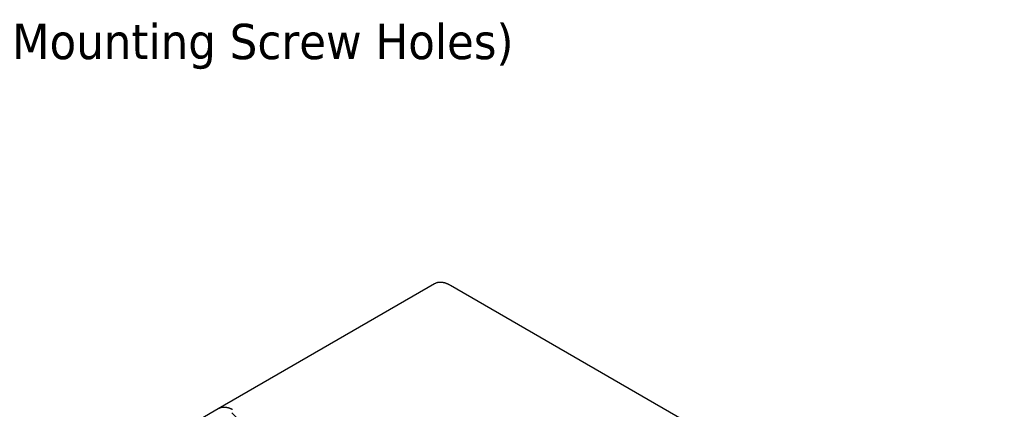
# Model space of a CAD drawing. Header units: millimetres. Extents: x 43 to 2527, y 45 to 1953.
# Tile 8 of 26: x 218 to 302, y 161 to 194. Entities that reach past the tile are written whole.
import ezdxf

# ---------------------------------------------------------------- set-up
doc = ezdxf.new("R2010")
doc.units = ezdxf.units.MM
doc.linetypes.add('HIDDEN', pattern=[4.5, 1.5, -1.5, 1.5])
doc.layers.add('1', color=7, linetype='Continuous')
doc.styles.add('VER', font='verdana.ttf', dxfattribs={"width": 0.9})

msp = doc.modelspace()

# ---------------------------------------------------------------- linework, layer by layer
at = {"layer": '1', "color": 2, "linetype": 'Continuous'}
for p, q in [((253.7, 171.493), (235.309, 160.875)), ((255.05, 171.36), (255.005, 171.385)), ((302.144, 144.17), (255.05, 171.36)), ((235.309, 160.875), (226.876, 156.006))]:
    msp.add_line(p, q, dxfattribs=at)
at = {"layer": '1', "color": 4, "linetype": 'HIDDEN'}
msp.add_line((258.744, 138.253), (236.014, 160.984), dxfattribs=at)
at = {"layer": '1', "color": 2, "linetype": 'Continuous'}
for centre, radius, start, end in [((254.557, 169.806), 1.893, 113.96462, 116.92443), ((254.107, 170.892), 0.718, 110.36819, 116.3317), ((254.149, 170.784), 0.834, 107.14201, 110.49605), ((254.575, 168.874), 2.788, 103.15027, 103.94216), ((254.184, 170.559), 1.059, 100.95689, 103.26803), ((254.167, 170.739), 0.879, 99.10438, 102.07939), ((254.193, 170.553), 1.067, 96.51451, 98.93222), ((254.201, 170.416), 1.204, 93.99263, 96.12065), ((254.196, 170.447), 1.173, 91.66741, 93.88365), ((254.198, 170.431), 1.189, 89.53419, 91.74623), ((254.195, 170.354), 1.266, 87.30323, 89.39815), ((254.19, 170.289), 1.331, 85.22513, 87.23345), ((254.183, 170.237), 1.384, 83.14841, 85.09936), ((254.175, 170.179), 1.442, 81.23509, 83.12421), ((254.161, 170.109), 1.513, 79.30925, 81.12667), ((254.147, 170.041), 1.582, 77.50661, 79.25927), ((254.128, 169.97), 1.657, 75.71605, 77.40503), ((254.109, 169.899), 1.73, 74.03546, 75.66567), ((254.084, 169.822), 1.811, 72.37445, 73.94432), ((254.059, 169.747), 1.89, 70.83376, 72.34856), ((254.027, 169.665), 1.977, 69.27038, 70.72838), ((253.997, 169.591), 2.057, 67.82683, 69.23637), ((253.963, 169.514), 2.142, 66.3891, 67.75101), ((253.924, 169.429), 2.235, 65.04705, 66.35867), ((253.871, 169.323), 2.354, 63.70658, 64.95787), ((253.847, 169.277), 2.405, 62.45399, 63.68273), ((253.848, 169.281), 2.401, 61.18175, 62.41652), ((236.165, 159.187), 1.893, 113.95987, 116.91965), ((235.715, 160.273), 0.718, 110.37183, 116.33527), ((235.757, 160.165), 0.834, 107.13545, 110.48943), ((236.184, 158.256), 2.789, 103.15028, 103.94215), ((235.792, 159.94), 1.059, 100.95438, 103.26547), ((235.775, 160.121), 0.879, 99.11553, 102.09047), ((235.801, 159.935), 1.067, 96.50319, 98.92083), ((235.809, 159.797), 1.204, 93.99266, 96.12062), ((235.804, 159.828), 1.173, 91.65554, 93.87171), ((235.806, 159.812), 1.189, 89.53422, 91.7462), ((235.803, 159.736), 1.266, 87.30327, 89.39812), ((235.798, 159.67), 1.331, 85.22444, 87.23269), ((235.791, 159.618), 1.384, 83.16045, 85.11134), ((235.783, 159.56), 1.443, 81.23513, 83.12418), ((235.769, 159.491), 1.513, 79.29686, 81.11422), ((235.755, 159.422), 1.583, 77.50879, 79.26138), ((235.736, 159.351), 1.656, 75.71362, 77.40255), ((235.717, 159.28), 1.73, 74.04096, 75.67112), ((235.692, 159.204), 1.81, 72.37146, 73.94128), ((235.667, 159.128), 1.89, 70.824, 72.33874), ((235.635, 159.047), 1.977, 69.28003, 70.73799), ((235.605, 158.972), 2.058, 67.83058, 69.24008), ((235.571, 158.895), 2.142, 66.38517, 67.74704), ((235.533, 158.81), 2.235, 65.05121, 66.3628), ((235.479, 158.704), 2.354, 63.7066, 64.95785)]:
    msp.add_arc(centre, radius, start, end, dxfattribs=at)

# ---------------------------------------------------------------- texts
at = {"layer": '1', "color": 3, "linetype": 'Continuous', "style": 'VER', "width": 0.9}
msp.add_text('(Camera Mounting Screw Holes)', height=3, dxfattribs=at).set_placement((200.614, 190.582))

doc.saveas('drawing.dxf')
